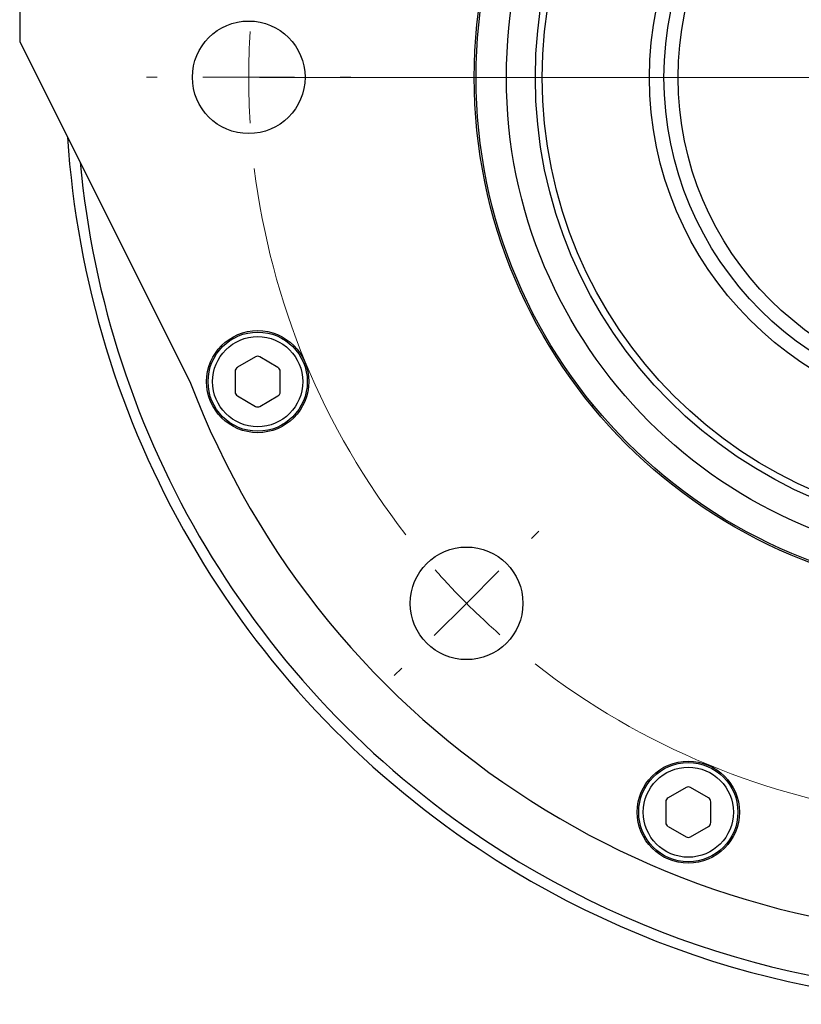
# Model space of a CAD drawing. Header units: inches. Extents: x 2.6 to 39.6, y 3.9 to 32.3.
# Tile 45 of 74: x 13.3 to 15, y 27.8 to 29.9. Entities that reach past the tile are written whole.
import ezdxf

# ---------------------------------------------------------------- set-up
doc = ezdxf.new("R2010")
doc.units = ezdxf.units.IN
doc.header["$MEASUREMENT"] = 0

# ---------------------------------------------------------------- blocks, each defined once
blk = doc.blocks.new('SW_CENTERMARKSYMBOL_0')
at = {"color": 0, "linetype": 'Continuous', "lineweight": 18}
for p, q in [((-1.8254, -1.6245), (-1.8484, -1.6245)), ((-1.6254, -1.6246), (-1.7254, -1.6246)), ((-1.6254, -1.6246), (-1.5254, -1.6246)), ((-0.2004, -1.625), (-1.6017, -1.625)), ((-1.4254, -1.6246), (-1.4024, -1.6246)), ((-1.0083, -2.6324), (-0.992, -2.6161)), ((-1.1498, -2.7738), (-1.079, -2.7031)), ((-1.1498, -2.7738), (-1.2205, -2.8444)), ((-1.2912, -2.9151), (-1.3075, -2.9314))]:
    blk.add_line(p, q, dxfattribs=at)
for start, end in [(176.4595, 179.9853), (179.9853, 183.5112), (187.0371, 217.9336), (221.4595, 224.9853), (224.9853, 228.5112), (232.0371, 262.9336)]:
    blk.add_arc((-0.0004, -1.625), 1.625, start, end, dxfattribs=at)

msp = doc.modelspace()

# ---------------------------------------------------------------- linework, layer by layer
at = {"color": 7, "linetype": 'Continuous', "lineweight": 25}
for p, q in [((13.2826, 30.4253), (13.2825, 29.871)), ((13.2825, 29.871), (13.6542, 29.1283)), ((13.7972, 29.1823), (13.7578, 29.1596)), ((13.8464, 29.1595), (13.807, 29.1823)), ((13.7529, 29.151), (13.7529, 29.1056)), ((13.8513, 29.1055), (13.8513, 29.151)), ((13.7578, 29.0971), (13.7971, 29.0743)), ((13.807, 29.0743), (13.8464, 29.097)), ((14.533, 29.0791), (14.5323, 29.074)), ((14.7373, 28.2417), (14.6979, 28.219)), ((14.7865, 28.219), (14.7471, 28.2417)), ((14.693, 28.2105), (14.6929, 28.165)), ((14.7914, 28.165), (14.7914, 28.2104)), ((14.6979, 28.1565), (14.7372, 28.1337)), ((14.7471, 28.1337), (14.7864, 28.1565))]:
    msp.add_line(p, q, dxfattribs=at)
for centre, radius in [((15.4075, 29.7928), 1.1325), ((15.4075, 29.7928), 1.1287), ((15.4075, 29.7928), 1.0625), ((15.4075, 29.7928), 0.9992), ((15.4075, 29.7928), 0.9843), ((15.4075, 29.7928), 0.75), ((15.4078, 29.7928), 0.7187), ((15.4075, 29.7928), 0.6875), ((13.7825, 29.7932), 0.123), ((13.8021, 29.1283), 0.1115), ((13.8021, 29.1283), 0.1083), ((13.8021, 29.1283), 0.0984), ((14.2581, 28.644), 0.123), ((14.7422, 28.1877), 0.1115), ((14.7422, 28.1877), 0.1083), ((14.7422, 28.1877), 0.0984)]:
    msp.add_circle(centre, radius, dxfattribs=at)
for centre, radius, start, end in [((15.4075, 29.7928), 2.0248, 236.3489, 109.3328), ((15.4075, 29.7928), 2.0017, 236.3489, 109.2082), ((15.4075, 29.7928), 1.875, 200.7555, 134.2787), ((15.4075, 29.7928), 2.0248, 183.6921, 236.3489), ((15.4075, 29.7928), 2.0017, 185.3115, 236.3489), ((13.8021, 29.1738), 0.00984, 59.9787, 119.9787), ((13.7627, 29.151), 0.00984, 119.9787, 179.9787), ((13.8415, 29.151), 0.00984, 359.9787, 59.9787), ((13.7627, 29.1056), 0.00984, 179.9787, 239.9787), ((13.8414, 29.1055), 0.00984, 299.9787, 359.9787), ((13.8021, 29.0828), 0.00984, 239.9787, 299.9787), ((14.7422, 28.2332), 0.00984, 59.9787, 119.9787), ((14.7028, 28.2105), 0.00984, 119.9787, 179.9787), ((14.7815, 28.2104), 0.00984, 359.9787, 59.9787), ((14.7028, 28.165), 0.00984, 179.9787, 239.9787), ((14.7815, 28.165), 0.00984, 299.9787, 359.9787), ((14.7421, 28.1423), 0.00984, 239.9787, 299.9787)]:
    msp.add_arc(centre, radius, start, end, dxfattribs=at)

# ---------------------------------------------------------------- block references
at = {"color": 7, "linetype": 'Continuous', "lineweight": 18}
msp.add_blockref('SW_CENTERMARKSYMBOL_0', (15.4079, 31.4178), dxfattribs=at)

doc.saveas('drawing.dxf')
